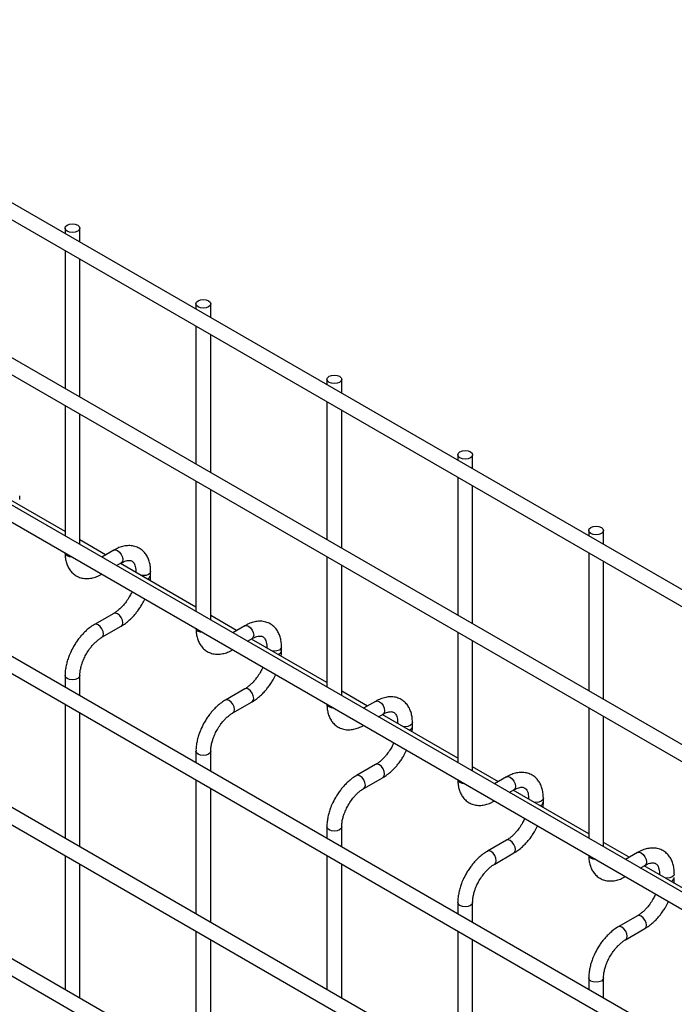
# Model space of a CAD drawing. Header units: inches. Extents: x 0.2 to 10.7, y 0.2 to 8.
# Tile 18 of 24: x 9.428 to 9.87, y 6.338 to 7.002. Entities that reach past the tile are written whole.
import ezdxf

# ---------------------------------------------------------------- set-up
doc = ezdxf.new("R2010")
doc.units = ezdxf.units.IN
doc.header["$MEASUREMENT"] = 0

msp = doc.modelspace()

# ---------------------------------------------------------------- linework, layer by layer
for p, q in [((10.51251, 6.24983), (7.4229, 8.03342)), ((7.4179, 8.02476), (10.50751, 6.24117)), ((10.51251, 6.14521), (7.4229, 7.9288)), ((7.4179, 7.92014), (10.50751, 6.13655)), ((7.4179, 7.82063), (10.50751, 6.03703)), ((10.40461, 6.10798), (7.52444, 7.77067)), ((10.51251, 5.94362), (7.4229, 7.72722)), ((7.4179, 7.71856), (10.50751, 5.93496)), ((10.51251, 5.84156), (7.4229, 7.62515)), ((7.4179, 7.61649), (10.50751, 5.8329)), ((10.51251, 5.73949), (7.4229, 7.52309)), ((7.4179, 7.51443), (10.50751, 5.73083)), ((9.45894, 6.86163), (9.45894, 6.85804)), ((9.46894, 6.85227), (9.46894, 6.86163)), ((9.45894, 6.8465), (9.45894, 6.75342)), ((9.46894, 6.74765), (9.46894, 6.84072)), ((9.54733, 6.81061), (9.54733, 6.80702)), ((9.55733, 6.80125), (9.55733, 6.81061)), ((9.54733, 6.79547), (9.54733, 6.7024)), ((9.55733, 6.69663), (9.55733, 6.7897)), ((9.63571, 6.75958), (9.63571, 6.75599)), ((9.64571, 6.75022), (9.64571, 6.75958)), ((9.45894, 6.74188), (9.45894, 6.65391)), ((9.63571, 6.74445), (9.63571, 6.65137)), ((9.64571, 6.6456), (9.64571, 6.73867)), ((9.46894, 6.64814), (9.46894, 6.73611)), ((9.7241, 6.70855), (9.7241, 6.70497)), ((9.7341, 6.69919), (9.7341, 6.70855)), ((9.7241, 6.69342), (9.7241, 6.60035)), ((9.45894, 6.65692), (9.40794, 6.68636)), ((9.54733, 6.69085), (9.54733, 6.60288)), ((9.7341, 6.59458), (9.7341, 6.68765)), ((9.42832, 6.67838), (9.42832, 6.68098)), ((9.55733, 6.59711), (9.55733, 6.68508)), ((9.81249, 6.65753), (9.81249, 6.65394)), ((9.82249, 6.64817), (9.82249, 6.65753)), ((9.48633, 6.64111), (9.46894, 6.65115)), ((9.49186, 6.64431), (9.48372, 6.6396)), ((9.63571, 6.63983), (9.63571, 6.55186)), ((9.81249, 6.6424), (9.81249, 6.54932)), ((9.49372, 6.63383), (9.49686, 6.63565)), ((9.54733, 6.6059), (9.49633, 6.63534)), ((9.64571, 6.54608), (9.64571, 6.63405)), ((9.82249, 6.54355), (9.82249, 6.63662)), ((9.50671, 6.62996), (9.50671, 6.62934)), ((9.50686, 6.62926), (9.50671, 6.62995)), ((9.51671, 6.62736), (9.51671, 6.62996)), ((9.49186, 6.60164), (9.47887, 6.59414)), ((9.57472, 6.59008), (9.55733, 6.60012)), ((9.48387, 6.58548), (9.49686, 6.59298)), ((9.58025, 6.59328), (9.57211, 6.58858)), ((9.7241, 6.5888), (9.7241, 6.50083)), ((9.58211, 6.5828), (9.58525, 6.58462)), ((9.63571, 6.55487), (9.58472, 6.58431)), ((9.7341, 6.49506), (9.7341, 6.58303)), ((9.5951, 6.57893), (9.5951, 6.57832)), ((9.59525, 6.57823), (9.5951, 6.57893)), ((9.6051, 6.57633), (9.6051, 6.57893)), ((9.45894, 6.55961), (9.45894, 6.55184)), ((9.46894, 6.54607), (9.46894, 6.55961)), ((9.58025, 6.55062), (9.56726, 6.54312)), ((9.6631, 6.53906), (9.64571, 6.5491)), ((9.45894, 6.54029), (9.45894, 6.44977)), ((9.57226, 6.53445), (9.58525, 6.54196)), ((9.66864, 6.54225), (9.66049, 6.53755)), ((9.46894, 6.444), (9.46894, 6.53452)), ((9.6705, 6.53178), (9.67364, 6.53359)), ((9.7241, 6.50385), (9.67311, 6.53329)), ((9.81249, 6.53778), (9.81249, 6.44981)), ((9.68349, 6.52791), (9.68349, 6.52729)), ((9.68364, 6.5272), (9.68349, 6.5279)), ((9.69349, 6.5253), (9.69349, 6.52791)), ((9.82249, 6.44403), (9.82249, 6.532)), ((9.54733, 6.50859), (9.54733, 6.50082)), ((9.55733, 6.49504), (9.55733, 6.50859)), ((9.66864, 6.49959), (9.65565, 6.49209)), ((9.75149, 6.48803), (9.7341, 6.49807)), ((9.54733, 6.48927), (9.54733, 6.39875)), ((9.66065, 6.48343), (9.67364, 6.49093)), ((9.75703, 6.49123), (9.74888, 6.48653)), ((9.55733, 6.39298), (9.55733, 6.4835)), ((9.75888, 6.48075), (9.76203, 6.48257)), ((9.81249, 6.45282), (9.76149, 6.48226)), ((9.77188, 6.47688), (9.77188, 6.47627)), ((9.77203, 6.47618), (9.77188, 6.47688)), ((9.78188, 6.47428), (9.78188, 6.47688)), ((9.63571, 6.45756), (9.63571, 6.44979)), ((9.64571, 6.44402), (9.64571, 6.45756)), ((9.75703, 6.44857), (9.74404, 6.44106)), ((9.83988, 6.43701), (9.82249, 6.44705)), ((9.74904, 6.4324), (9.76203, 6.4399)), ((9.84542, 6.4402), (9.83727, 6.4355)), ((9.45894, 6.43823), (9.45894, 6.34771)), ((9.63571, 6.43824), (9.63571, 6.34772)), ((9.46894, 6.34193), (9.46894, 6.43245)), ((9.64571, 6.34195), (9.64571, 6.43247)), ((9.84727, 6.42973), (9.85042, 6.43154)), ((9.90088, 6.40179), (9.84988, 6.43123)), ((9.86026, 6.42586), (9.86026, 6.42524)), ((9.86041, 6.42515), (9.86026, 6.42585)), ((9.7241, 6.40654), (9.7241, 6.39876)), ((9.7341, 6.39299), (9.7341, 6.40654)), ((9.84542, 6.39754), (9.83243, 6.39004)), ((9.54733, 6.3872), (9.54733, 6.29668)), ((9.7241, 6.38722), (9.7241, 6.2967)), ((9.83742, 6.38138), (9.85042, 6.38888)), ((9.55733, 6.29091), (9.55733, 6.38143)), ((9.7341, 6.29092), (9.7341, 6.38145)), ((9.81249, 6.35551), (9.81249, 6.34774)), ((9.82249, 6.34197), (9.82249, 6.35551))]:
    msp.add_line(p, q)
at = {"flags": 128}
for points in [[(9.46747, 6.86367), (9.46856, 6.86274), (9.46894, 6.86163), (9.46856, 6.86053), (9.46747, 6.85959), (9.46585, 6.85896), (9.46394, 6.85874), (9.46202, 6.85896), (9.4604, 6.85959), (9.45932, 6.86053), (9.45894, 6.86163), (9.45932, 6.86274), (9.4604, 6.86367), (9.46202, 6.8643), (9.46394, 6.86452), (9.46585, 6.8643), (9.46747, 6.86367)], [(9.55586, 6.81265), (9.55694, 6.81171), (9.55733, 6.81061), (9.55694, 6.8095), (9.55586, 6.80856), (9.55424, 6.80794), (9.55233, 6.80772), (9.55041, 6.80794), (9.54879, 6.80856), (9.54771, 6.8095), (9.54733, 6.81061), (9.54771, 6.81171), (9.54879, 6.81265), (9.55041, 6.81327), (9.55233, 6.81349), (9.55424, 6.81327), (9.55586, 6.81265)], [(9.64425, 6.76162), (9.64533, 6.76068), (9.64571, 6.75958), (9.64533, 6.75848), (9.64425, 6.75754), (9.64263, 6.75691), (9.64071, 6.75669), (9.6388, 6.75691), (9.63718, 6.75754), (9.63609, 6.75848), (9.63571, 6.75958), (9.63609, 6.76068), (9.63718, 6.76162), (9.6388, 6.76225), (9.64071, 6.76247), (9.64263, 6.76225), (9.64425, 6.76162)], [(9.73264, 6.7106), (9.73372, 6.70966), (9.7341, 6.70855), (9.73372, 6.70745), (9.73264, 6.70651), (9.73102, 6.70589), (9.7291, 6.70567), (9.72719, 6.70589), (9.72557, 6.70651), (9.72448, 6.70745), (9.7241, 6.70855), (9.72448, 6.70966), (9.72557, 6.7106), (9.72719, 6.71122), (9.7291, 6.71144), (9.73102, 6.71122), (9.73264, 6.7106)], [(9.82103, 6.65957), (9.82211, 6.65863), (9.82249, 6.65753), (9.82211, 6.65642), (9.82103, 6.65549), (9.8194, 6.65486), (9.81749, 6.65464), (9.81558, 6.65486), (9.81395, 6.65549), (9.81287, 6.65642), (9.81249, 6.65753), (9.81287, 6.65863), (9.81395, 6.65957), (9.81558, 6.6602), (9.81749, 6.66042), (9.8194, 6.6602), (9.82103, 6.65957)], [(9.4604, 6.6405), (9.45932, 6.64144), (9.45895, 6.64236)], [(9.46361, 6.63966), (9.46202, 6.63988), (9.4604, 6.6405)], [(9.49186, 6.64431), (9.49301, 6.64453), (9.49436, 6.64406)], [(9.49436, 6.64406), (9.49572, 6.64297), (9.49686, 6.64142), (9.49763, 6.63965), (9.4979, 6.63793), (9.49763, 6.63653), (9.49686, 6.63565), (9.49686, 6.63565)], [(9.51671, 6.62995), (9.51633, 6.62885), (9.51525, 6.62792), (9.51362, 6.62729), (9.51171, 6.62707), (9.51049, 6.62716)], [(9.49688, 6.59299), (9.49763, 6.59386), (9.4979, 6.59527), (9.49763, 6.59699), (9.49686, 6.59876), (9.49572, 6.6003), (9.49436, 6.60139), (9.49301, 6.60186), (9.49187, 6.60165)], [(9.48137, 6.59389), (9.48002, 6.59436), (9.47887, 6.59414), (9.47886, 6.59413)], [(9.48386, 6.58548), (9.48387, 6.58548), (9.48464, 6.58636), (9.48491, 6.58777), (9.48464, 6.58949), (9.48387, 6.59125), (9.48272, 6.5928), (9.48137, 6.59389)], [(9.58025, 6.59328), (9.5814, 6.5935), (9.58275, 6.59303)], [(9.58275, 6.59303), (9.58411, 6.59194), (9.58525, 6.59039), (9.58602, 6.58863), (9.58629, 6.58691), (9.58602, 6.5855), (9.58525, 6.58462), (9.58525, 6.58462)], [(9.54879, 6.58948), (9.54771, 6.59041), (9.54734, 6.59133)], [(9.552, 6.58864), (9.55041, 6.58885), (9.54879, 6.58948)], [(9.6051, 6.57892), (9.60472, 6.57783), (9.60363, 6.57689), (9.60201, 6.57627), (9.6001, 6.57605), (9.59888, 6.57613)], [(9.46894, 6.55962), (9.46894, 6.55961), (9.46856, 6.55851), (9.46747, 6.55757), (9.46585, 6.55695), (9.46394, 6.55673), (9.46202, 6.55695), (9.4604, 6.55757), (9.45932, 6.55851), (9.45894, 6.55961), (9.45894, 6.55963)], [(9.58527, 6.54196), (9.58602, 6.54284), (9.58629, 6.54424), (9.58602, 6.54596), (9.58525, 6.54773), (9.58411, 6.54928), (9.58275, 6.55037), (9.5814, 6.55084), (9.58026, 6.55062)], [(9.56976, 6.54287), (9.56841, 6.54334), (9.56726, 6.54312), (9.56724, 6.54311)], [(9.57225, 6.53445), (9.57226, 6.53445), (9.57303, 6.53534), (9.5733, 6.53674), (9.57303, 6.53846), (9.57226, 6.54023), (9.57111, 6.54178), (9.56976, 6.54287)], [(9.63718, 6.53845), (9.63609, 6.53939), (9.63572, 6.54031)], [(9.66864, 6.54225), (9.66979, 6.54248), (9.67114, 6.54201)], [(9.67114, 6.54201), (9.67249, 6.54092), (9.67364, 6.53937), (9.67441, 6.5376), (9.67468, 6.53588), (9.67441, 6.53448), (9.67364, 6.53359), (9.67364, 6.53359)], [(9.64039, 6.53761), (9.6388, 6.53783), (9.63718, 6.53845)], [(9.69349, 6.52789), (9.69311, 6.5268), (9.69202, 6.52587), (9.6904, 6.52524), (9.68849, 6.52502), (9.68727, 6.52511)], [(9.55733, 6.5086), (9.55733, 6.50859), (9.55694, 6.50748), (9.55586, 6.50655), (9.55424, 6.50592), (9.55233, 6.5057), (9.55041, 6.50592), (9.54879, 6.50655), (9.54771, 6.50748), (9.54733, 6.50859), (9.54733, 6.5086)], [(9.67366, 6.49094), (9.67441, 6.49181), (9.67468, 6.49322), (9.67441, 6.49494), (9.67364, 6.4967), (9.67249, 6.49825), (9.67114, 6.49934), (9.66979, 6.49981), (9.66865, 6.4996)], [(9.65815, 6.49184), (9.6568, 6.49231), (9.65565, 6.49209), (9.65563, 6.49208)], [(9.66064, 6.48342), (9.66065, 6.48343), (9.66141, 6.48431), (9.66168, 6.48572), (9.66141, 6.48744), (9.66065, 6.4892), (9.6595, 6.49075), (9.65815, 6.49184)], [(9.72557, 6.48743), (9.72448, 6.48836), (9.72411, 6.48928)], [(9.72878, 6.48659), (9.72719, 6.4868), (9.72557, 6.48743)], [(9.75703, 6.49123), (9.75818, 6.49145), (9.75953, 6.49098)], [(9.75953, 6.49098), (9.76088, 6.48989), (9.76203, 6.48834), (9.7628, 6.48658), (9.76307, 6.48486), (9.7628, 6.48345), (9.76203, 6.48257), (9.76203, 6.48257)], [(9.78188, 6.47687), (9.7815, 6.47578), (9.78041, 6.47484), (9.77879, 6.47422), (9.77688, 6.474), (9.77566, 6.47408)], [(9.64571, 6.45757), (9.64571, 6.45756), (9.64533, 6.45646), (9.64425, 6.45552), (9.64263, 6.4549), (9.64071, 6.45468), (9.6388, 6.4549), (9.63718, 6.45552), (9.63609, 6.45646), (9.63571, 6.45756), (9.63571, 6.45758)], [(9.76205, 6.43991), (9.7628, 6.44079), (9.76307, 6.44219), (9.7628, 6.44391), (9.76203, 6.44568), (9.76088, 6.44723), (9.75953, 6.44832), (9.75818, 6.44879), (9.75704, 6.44857)], [(9.74654, 6.44082), (9.74518, 6.44129), (9.74404, 6.44106), (9.74402, 6.44106)], [(9.74903, 6.4324), (9.74904, 6.4324), (9.7498, 6.43329), (9.75007, 6.43469), (9.7498, 6.43641), (9.74904, 6.43818), (9.74789, 6.43972), (9.74654, 6.44082)], [(9.84542, 6.4402), (9.84657, 6.44043), (9.84792, 6.43996)], [(9.84792, 6.43996), (9.84927, 6.43886), (9.85042, 6.43732), (9.85118, 6.43555), (9.85145, 6.43383), (9.85118, 6.43243), (9.85042, 6.43154), (9.85042, 6.43154)], [(9.81395, 6.4364), (9.81287, 6.43734), (9.8125, 6.43825)], [(9.81717, 6.43556), (9.81558, 6.43577), (9.81395, 6.4364)], [(9.87026, 6.42584), (9.86988, 6.42475), (9.8688, 6.42382), (9.86718, 6.42319), (9.86526, 6.42297), (9.86405, 6.42306)], [(9.7341, 6.40655), (9.7341, 6.40654), (9.73372, 6.40543), (9.73264, 6.4045), (9.73102, 6.40387), (9.7291, 6.40365), (9.72719, 6.40387), (9.72557, 6.4045), (9.72448, 6.40543), (9.7241, 6.40654), (9.7241, 6.40655)], [(9.85043, 6.38889), (9.85118, 6.38976), (9.85145, 6.39117), (9.85118, 6.39289), (9.85042, 6.39465), (9.84927, 6.3962), (9.84792, 6.39729), (9.84657, 6.39776), (9.84543, 6.39754)], [(9.83493, 6.38979), (9.83357, 6.39026), (9.83243, 6.39004), (9.83241, 6.39003)], [(9.83742, 6.38137), (9.83743, 6.38138), (9.83819, 6.38226), (9.83846, 6.38367), (9.83819, 6.38539), (9.83743, 6.38715), (9.83628, 6.3887), (9.83493, 6.38979)], [(9.82249, 6.35552), (9.82249, 6.35551), (9.82211, 6.35441), (9.82103, 6.35347), (9.8194, 6.35284), (9.81749, 6.35262), (9.81558, 6.35284), (9.81395, 6.35347), (9.81287, 6.35441), (9.81249, 6.35551), (9.81249, 6.35553)]]:
    msp.add_lwpolyline(points, dxfattribs=at)
for centre in [(9.51364, 6.62795), (9.60203, 6.57693), (9.69042, 6.5259), (9.77881, 6.47488), (9.8672, 6.42385)]:
    msp.add_arc(centre, 0.00313, 283.61486, 348.73138)
for points, knots in [([(9.51667, 6.62994), (9.51667, 6.63068), (9.51667, 6.63253), (9.51621, 6.63531), (9.51533, 6.63825), (9.51397, 6.64095), (9.51212, 6.64332), (9.50975, 6.64528), (9.50686, 6.6467), (9.50363, 6.64739), (9.50027, 6.64734), (9.49696, 6.64663), (9.49413, 6.64558), (9.49247, 6.64459), (9.49187, 6.64424)], [0, 0, 0, 0, 0.055891, 0.138867, 0.222826, 0.307399, 0.392678, 0.479776, 0.571102, 0.670205, 0.761479, 0.854858, 0.948417, 1, 1, 1, 1]), ([(9.45898, 6.64256), (9.45898, 6.64183), (9.45898, 6.64), (9.45943, 6.63722), (9.4603, 6.63427), (9.46166, 6.63156), (9.4635, 6.62918), (9.46586, 6.6272), (9.46875, 6.62576), (9.47197, 6.62506), (9.47533, 6.62508), (9.47865, 6.62578), (9.48152, 6.62683), (9.48323, 6.62783), (9.48386, 6.62821)], [0, 0, 0, 0, 0.054697, 0.137511, 0.221311, 0.305727, 0.390838, 0.477724, 0.568752, 0.667443, 0.758472, 0.851633, 0.945048, 1, 1, 1, 1]), ([(9.49686, 6.63563), (9.49739, 6.63592), (9.49854, 6.63655), (9.50015, 6.6371), (9.50163, 6.63737), (9.50287, 6.63733), (9.5039, 6.63704), (9.50471, 6.63651), (9.5055, 6.63554), (9.50615, 6.63418), (9.50657, 6.63233), (9.50676, 6.63088), (9.50671, 6.62999), (9.5067, 6.62995)], [0, 0, 0, 0, 0.076686, 0.165037, 0.254932, 0.348995, 0.454249, 0.590794, 0.696654, 0.797635, 0.896956, 0.995312, 1, 1, 1, 1]), ([(9.51646, 6.62371), (9.51657, 6.6246), (9.51673, 6.62583), (9.51668, 6.627), (9.51667, 6.62734)], [0, 0, 0, 0, 0.714053, 1, 1, 1, 1]), ([(9.5023, 6.61276), (9.50161, 6.61164), (9.50064, 6.61006), (9.49901, 6.60794), (9.49757, 6.60627), (9.4958, 6.60452), (9.49396, 6.603), (9.49262, 6.60204), (9.49195, 6.6017), (9.49187, 6.60166)], [0, 0, 0, 0, 0.233946, 0.329093, 0.484887, 0.643376, 0.809607, 0.978684, 1, 1, 1, 1]), ([(9.50408, 6.6163), (9.50398, 6.61605), (9.50347, 6.61485), (9.50282, 6.61368), (9.5023, 6.61276)], [0, 0, 0, 0, 0.208039, 1, 1, 1, 1]), ([(9.49686, 6.59304), (9.49732, 6.5933), (9.4988, 6.5941), (9.50114, 6.5959), (9.50375, 6.59825), (9.50591, 6.60059), (9.50779, 6.60292), (9.50943, 6.60524), (9.51119, 6.60805), (9.51219, 6.6101), (9.51277, 6.61129)], [0, 0, 0, 0, 0.071982, 0.230009, 0.376763, 0.510502, 0.614264, 0.732866, 0.84542, 1, 1, 1, 1]), ([(9.47888, 6.59408), (9.47845, 6.59385), (9.477, 6.59307), (9.47469, 6.5913), (9.47205, 6.58894), (9.46987, 6.5866), (9.46798, 6.58426), (9.46629, 6.58191), (9.46524, 6.58017), (9.46471, 6.5793)], [0, 0, 0, 0, 0.0778655, 0.2648252, 0.4390147, 0.5990005, 0.7209984, 0.8593082, 1, 1, 1, 1]), ([(9.60506, 6.57892), (9.60506, 6.57966), (9.60506, 6.5815), (9.6046, 6.58428), (9.60372, 6.58723), (9.60236, 6.58992), (9.60051, 6.5923), (9.59814, 6.59426), (9.59524, 6.59568), (9.59202, 6.59637), (9.58866, 6.59632), (9.58534, 6.5956), (9.58252, 6.59456), (9.58085, 6.59357), (9.58026, 6.59322)], [0, 0, 0, 0, 0.055891, 0.138867, 0.222826, 0.307399, 0.392678, 0.479776, 0.571102, 0.670205, 0.761479, 0.854858, 0.948417, 1, 1, 1, 1]), ([(9.54737, 6.59153), (9.54737, 6.5908), (9.54737, 6.58897), (9.54782, 6.5862), (9.54869, 6.58324), (9.55005, 6.58054), (9.55189, 6.57815), (9.55424, 6.57618), (9.55713, 6.57474), (9.56035, 6.57403), (9.56372, 6.57406), (9.56703, 6.57475), (9.56991, 6.5758), (9.57162, 6.57681), (9.57225, 6.57718)], [0, 0, 0, 0, 0.0546972, 0.1375114, 0.2213111, 0.3057267, 0.3908379, 0.4777237, 0.5687525, 0.6674428, 0.7584725, 0.8516333, 0.9450485, 1, 1, 1, 1]), ([(9.58525, 6.5846), (9.58578, 6.58489), (9.58693, 6.58553), (9.58853, 6.58607), (9.59001, 6.58634), (9.59125, 6.58631), (9.59229, 6.58601), (9.5931, 6.58549), (9.59389, 6.58452), (9.59454, 6.58316), (9.59495, 6.58131), (9.59515, 6.57985), (9.59509, 6.57897), (9.59509, 6.57893)], [0, 0, 0, 0, 0.0766862, 0.1650368, 0.2549323, 0.3489948, 0.4542489, 0.5907939, 0.696654, 0.7976353, 0.8969559, 0.9953119, 1, 1, 1, 1]), ([(9.46471, 6.5793), (9.46395, 6.57788), (9.46287, 6.57588), (9.46159, 6.57283), (9.46065, 6.57021), (9.45979, 6.5671), (9.45921, 6.5639), (9.45892, 6.56137), (9.45897, 6.55998), (9.45898, 6.55963)], [0, 0, 0, 0, 0.221268, 0.311483, 0.460164, 0.612945, 0.775445, 0.943585, 1, 1, 1, 1]), ([(9.47337, 6.5743), (9.47407, 6.57542), (9.47504, 6.577), (9.47667, 6.57913), (9.47812, 6.58081), (9.47989, 6.58257), (9.48174, 6.58409), (9.4831, 6.58507), (9.48378, 6.58542), (9.48386, 6.58546)], [0, 0, 0, 0, 0.233338, 0.328238, 0.483641, 0.641755, 0.807615, 0.976339, 1, 1, 1, 1]), ([(9.46895, 6.55962), (9.46897, 6.56036), (9.46901, 6.56189), (9.46946, 6.56449), (9.47012, 6.56699), (9.47095, 6.56931), (9.47195, 6.57169), (9.47285, 6.57334), (9.47337, 6.5743)], [0, 0, 0, 0, 0.171377, 0.354378, 0.535542, 0.668658, 0.807018, 1, 1, 1, 1]), ([(9.60485, 6.57269), (9.60496, 6.57357), (9.60512, 6.57481), (9.60507, 6.57598), (9.60506, 6.57631)], [0, 0, 0, 0, 0.714053, 1, 1, 1, 1]), ([(9.59069, 6.56174), (9.59, 6.56061), (9.58903, 6.55904), (9.5874, 6.55692), (9.58596, 6.55525), (9.58419, 6.55349), (9.58235, 6.55198), (9.58101, 6.55102), (9.58033, 6.55067), (9.58026, 6.55064)], [0, 0, 0, 0, 0.233946, 0.329093, 0.484887, 0.643376, 0.809607, 0.978684, 1, 1, 1, 1]), ([(9.58524, 6.54202), (9.58571, 6.54227), (9.58719, 6.54308), (9.58952, 6.54487), (9.59214, 6.54722), (9.59429, 6.54956), (9.59618, 6.55189), (9.59782, 6.55422), (9.59958, 6.55702), (9.60058, 6.55907), (9.60115, 6.56026)], [0, 0, 0, 0, 0.071982, 0.230009, 0.376763, 0.510502, 0.614264, 0.732866, 0.84542, 1, 1, 1, 1]), ([(9.59247, 6.56528), (9.59236, 6.56503), (9.59186, 6.56382), (9.59121, 6.56266), (9.59069, 6.56174)], [0, 0, 0, 0, 0.208039, 1, 1, 1, 1]), ([(9.56727, 6.54305), (9.56684, 6.54282), (9.56539, 6.54204), (9.56308, 6.54027), (9.56044, 6.53792), (9.55826, 6.53557), (9.55637, 6.53324), (9.55468, 6.53088), (9.55363, 6.52915), (9.5531, 6.52827)], [0, 0, 0, 0, 0.0778655, 0.2648252, 0.4390147, 0.5990005, 0.7209984, 0.8593082, 1, 1, 1, 1]), ([(9.63576, 6.54051), (9.63576, 6.53978), (9.63576, 6.53794), (9.6362, 6.53517), (9.63708, 6.53222), (9.63844, 6.52951), (9.64028, 6.52712), (9.64263, 6.52515), (9.64552, 6.52371), (9.64874, 6.52301), (9.6521, 6.52303), (9.65542, 6.52373), (9.65829, 6.52478), (9.66001, 6.52578), (9.66064, 6.52615)], [0, 0, 0, 0, 0.0546972, 0.1375114, 0.2213111, 0.3057267, 0.3908379, 0.4777237, 0.5687525, 0.6674428, 0.7584725, 0.8516333, 0.9450485, 1, 1, 1, 1]), ([(9.69345, 6.52789), (9.69345, 6.52863), (9.69344, 6.53048), (9.69299, 6.53326), (9.69211, 6.5362), (9.69074, 6.5389), (9.6889, 6.54127), (9.68653, 6.54323), (9.68363, 6.54465), (9.68041, 6.54534), (9.67705, 6.54529), (9.67373, 6.54458), (9.67091, 6.54353), (9.66924, 6.54254), (9.66865, 6.54219)], [0, 0, 0, 0, 0.055891, 0.138867, 0.222826, 0.307399, 0.392678, 0.479776, 0.571102, 0.670205, 0.761479, 0.854858, 0.948417, 1, 1, 1, 1]), ([(9.56176, 6.52327), (9.56245, 6.52439), (9.56343, 6.52598), (9.56506, 6.5281), (9.5665, 6.52978), (9.56828, 6.53155), (9.57013, 6.53307), (9.57149, 6.53404), (9.57217, 6.53439), (9.57225, 6.53443)], [0, 0, 0, 0, 0.233338, 0.328238, 0.483641, 0.641755, 0.807615, 0.976339, 1, 1, 1, 1]), ([(9.67364, 6.53358), (9.67417, 6.53387), (9.67532, 6.5345), (9.67692, 6.53504), (9.6784, 6.53531), (9.67964, 6.53528), (9.68068, 6.53499), (9.68149, 6.53446), (9.68228, 6.53349), (9.68293, 6.53213), (9.68334, 6.53028), (9.68354, 6.52882), (9.68348, 6.52794), (9.68348, 6.5279)], [0, 0, 0, 0, 0.076686, 0.165037, 0.254932, 0.348995, 0.454249, 0.590794, 0.696654, 0.797635, 0.896956, 0.995312, 1, 1, 1, 1]), ([(9.5531, 6.52827), (9.55233, 6.52685), (9.55126, 6.52486), (9.54997, 6.52181), (9.54904, 6.51919), (9.54818, 6.51608), (9.54759, 6.51288), (9.54731, 6.51035), (9.54736, 6.50895), (9.54737, 6.5086)], [0, 0, 0, 0, 0.221268, 0.311483, 0.460164, 0.612945, 0.775445, 0.943585, 1, 1, 1, 1]), ([(9.55734, 6.5086), (9.55736, 6.50934), (9.5574, 6.51087), (9.55784, 6.51347), (9.55851, 6.51597), (9.55933, 6.51829), (9.56034, 6.52066), (9.56124, 6.52231), (9.56176, 6.52327)], [0, 0, 0, 0, 0.171377, 0.354378, 0.535542, 0.668658, 0.807018, 1, 1, 1, 1]), ([(9.69324, 6.52166), (9.69335, 6.52255), (9.6935, 6.52378), (9.69346, 6.52495), (9.69345, 6.52529)], [0, 0, 0, 0, 0.714053, 1, 1, 1, 1]), ([(9.68086, 6.51425), (9.68075, 6.514), (9.68025, 6.5128), (9.67959, 6.51163), (9.67908, 6.51071)], [0, 0, 0, 0, 0.208039, 1, 1, 1, 1]), ([(9.67908, 6.51071), (9.67839, 6.50959), (9.67741, 6.50801), (9.67579, 6.50589), (9.67435, 6.50422), (9.67258, 6.50246), (9.67074, 6.50095), (9.66939, 6.49999), (9.66872, 6.49965), (9.66865, 6.49961)], [0, 0, 0, 0, 0.233946, 0.329093, 0.484887, 0.643376, 0.809607, 0.978684, 1, 1, 1, 1]), ([(9.67363, 6.49099), (9.6741, 6.49124), (9.67558, 6.49205), (9.67791, 6.49385), (9.68052, 6.4962), (9.68268, 6.49853), (9.68457, 6.50086), (9.68621, 6.50319), (9.68797, 6.506), (9.68897, 6.50805), (9.68954, 6.50924)], [0, 0, 0, 0, 0.071982, 0.230009, 0.376763, 0.510502, 0.614264, 0.732866, 0.84542, 1, 1, 1, 1]), ([(9.78184, 6.47687), (9.78183, 6.47761), (9.78183, 6.47945), (9.78138, 6.48223), (9.78049, 6.48518), (9.77913, 6.48787), (9.77728, 6.49025), (9.77492, 6.4922), (9.77202, 6.49363), (9.7688, 6.49431), (9.76543, 6.49427), (9.76212, 6.49355), (9.7593, 6.49251), (9.75763, 6.49152), (9.75704, 6.49117)], [0, 0, 0, 0, 0.055891, 0.138867, 0.222826, 0.307399, 0.392678, 0.479776, 0.571102, 0.670205, 0.761479, 0.854858, 0.948417, 1, 1, 1, 1]), ([(9.65566, 6.49203), (9.65523, 6.4918), (9.65378, 6.49102), (9.65147, 6.48925), (9.64883, 6.48689), (9.64665, 6.48454), (9.64476, 6.48221), (9.64306, 6.47986), (9.64202, 6.47812), (9.64149, 6.47724)], [0, 0, 0, 0, 0.077866, 0.264825, 0.439015, 0.599, 0.720998, 0.859308, 1, 1, 1, 1]), ([(9.72414, 6.48948), (9.72414, 6.48875), (9.72414, 6.48692), (9.72459, 6.48415), (9.72547, 6.48119), (9.72682, 6.47849), (9.72867, 6.4761), (9.73102, 6.47413), (9.73391, 6.47269), (9.73713, 6.47198), (9.74049, 6.47201), (9.74381, 6.4727), (9.74668, 6.47375), (9.74839, 6.47476), (9.74903, 6.47513)], [0, 0, 0, 0, 0.054697, 0.137511, 0.221311, 0.305727, 0.390838, 0.477724, 0.568752, 0.667443, 0.758472, 0.851633, 0.945048, 1, 1, 1, 1]), ([(9.65015, 6.47224), (9.65084, 6.47337), (9.65182, 6.47495), (9.65345, 6.47708), (9.65489, 6.47876), (9.65667, 6.48052), (9.65851, 6.48204), (9.65987, 6.48302), (9.66056, 6.48337), (9.66064, 6.48341)], [0, 0, 0, 0, 0.233338, 0.328238, 0.483641, 0.641755, 0.807615, 0.976339, 1, 1, 1, 1]), ([(9.76203, 6.48255), (9.76256, 6.48284), (9.76371, 6.48347), (9.76531, 6.48402), (9.76679, 6.48429), (9.76803, 6.48426), (9.76907, 6.48396), (9.76987, 6.48344), (9.77066, 6.48247), (9.77131, 6.48111), (9.77173, 6.47926), (9.77192, 6.4778), (9.77187, 6.47692), (9.77187, 6.47688)], [0, 0, 0, 0, 0.076686, 0.165037, 0.254932, 0.348995, 0.454249, 0.590794, 0.696654, 0.797635, 0.896956, 0.995312, 1, 1, 1, 1]), ([(9.64149, 6.47724), (9.64072, 6.47583), (9.63964, 6.47383), (9.63836, 6.47078), (9.63742, 6.46816), (9.63656, 6.46505), (9.63598, 6.46185), (9.6357, 6.45932), (9.63574, 6.45793), (9.63576, 6.45758)], [0, 0, 0, 0, 0.221268, 0.311483, 0.460164, 0.612945, 0.775445, 0.943585, 1, 1, 1, 1]), ([(9.78163, 6.47064), (9.78174, 6.47152), (9.78189, 6.47276), (9.78185, 6.47393), (9.78184, 6.47426)], [0, 0, 0, 0, 0.714053, 1, 1, 1, 1]), ([(9.64573, 6.45757), (9.64575, 6.45831), (9.64579, 6.45984), (9.64623, 6.46244), (9.6469, 6.46494), (9.64772, 6.46726), (9.64873, 6.46964), (9.64963, 6.47129), (9.65015, 6.47224)], [0, 0, 0, 0, 0.171377, 0.354378, 0.535542, 0.668658, 0.807018, 1, 1, 1, 1]), ([(9.76747, 6.45968), (9.76677, 6.45856), (9.7658, 6.45699), (9.76418, 6.45487), (9.76274, 6.45319), (9.76097, 6.45144), (9.75913, 6.44993), (9.75778, 6.44897), (9.75711, 6.44862), (9.75704, 6.44858)], [0, 0, 0, 0, 0.233946, 0.3290926, 0.4848865, 0.6433764, 0.8096067, 0.9786836, 1, 1, 1, 1]), ([(9.76925, 6.46322), (9.76914, 6.46297), (9.76863, 6.46177), (9.76798, 6.46061), (9.76747, 6.45968)], [0, 0, 0, 0, 0.208039, 1, 1, 1, 1]), ([(9.76202, 6.43997), (9.76249, 6.44022), (9.76397, 6.44103), (9.7663, 6.44282), (9.76891, 6.44517), (9.77107, 6.44751), (9.77295, 6.44984), (9.7746, 6.45217), (9.77636, 6.45497), (9.77735, 6.45702), (9.77793, 6.45821)], [0, 0, 0, 0, 0.071982, 0.230009, 0.376763, 0.510502, 0.614264, 0.732866, 0.84542, 1, 1, 1, 1]), ([(9.74405, 6.441), (9.74362, 6.44077), (9.74217, 6.43999), (9.73986, 6.43822), (9.73722, 6.43586), (9.73503, 6.43352), (9.73315, 6.43119), (9.73145, 6.42883), (9.73041, 6.4271), (9.72988, 6.42622)], [0, 0, 0, 0, 0.077866, 0.264825, 0.439015, 0.599, 0.720998, 0.859308, 1, 1, 1, 1]), ([(9.87022, 6.42584), (9.87022, 6.42658), (9.87022, 6.42843), (9.86977, 6.43121), (9.86888, 6.43415), (9.86752, 6.43685), (9.86567, 6.43922), (9.86331, 6.44118), (9.86041, 6.4426), (9.85719, 6.44329), (9.85382, 6.44324), (9.85051, 6.44253), (9.84768, 6.44148), (9.84602, 6.44049), (9.84543, 6.44014)], [0, 0, 0, 0, 0.055891, 0.138867, 0.222826, 0.307399, 0.392678, 0.479776, 0.571102, 0.670205, 0.761479, 0.854858, 0.948417, 1, 1, 1, 1]), ([(9.81253, 6.43846), (9.81253, 6.43773), (9.81253, 6.43589), (9.81298, 6.43312), (9.81386, 6.43017), (9.81521, 6.42746), (9.81705, 6.42507), (9.81941, 6.4231), (9.8223, 6.42166), (9.82552, 6.42096), (9.82888, 6.42098), (9.8322, 6.42168), (9.83507, 6.42272), (9.83678, 6.42373), (9.83742, 6.4241)], [0, 0, 0, 0, 0.054697, 0.137511, 0.221311, 0.305727, 0.390838, 0.477724, 0.568752, 0.667443, 0.758472, 0.851633, 0.945048, 1, 1, 1, 1]), ([(9.85041, 6.43153), (9.85095, 6.43182), (9.8521, 6.43245), (9.8537, 6.43299), (9.85518, 6.43326), (9.85642, 6.43323), (9.85746, 6.43294), (9.85826, 6.43241), (9.85905, 6.43144), (9.8597, 6.43008), (9.86012, 6.42823), (9.86031, 6.42677), (9.86026, 6.42589), (9.86026, 6.42585)], [0, 0, 0, 0, 0.076686, 0.165037, 0.254932, 0.348995, 0.454249, 0.590794, 0.696654, 0.797635, 0.896956, 0.995312, 1, 1, 1, 1]), ([(9.73854, 6.42122), (9.73923, 6.42234), (9.74021, 6.42393), (9.74184, 6.42605), (9.74328, 6.42773), (9.74505, 6.4295), (9.7469, 6.43102), (9.74826, 6.43199), (9.74895, 6.43234), (9.74903, 6.43238)], [0, 0, 0, 0, 0.233338, 0.328238, 0.483641, 0.641755, 0.807615, 0.976339, 1, 1, 1, 1]), ([(9.72988, 6.42622), (9.72911, 6.4248), (9.72803, 6.42281), (9.72675, 6.41976), (9.72581, 6.41714), (9.72495, 6.41403), (9.72437, 6.41083), (9.72409, 6.4083), (9.72413, 6.4069), (9.72414, 6.40655)], [0, 0, 0, 0, 0.221268, 0.311483, 0.460164, 0.612945, 0.775445, 0.943585, 1, 1, 1, 1]), ([(9.73412, 6.40655), (9.73413, 6.40729), (9.73417, 6.40882), (9.73462, 6.41141), (9.73529, 6.41392), (9.73611, 6.41623), (9.73712, 6.41861), (9.73802, 6.42026), (9.73854, 6.42122)], [0, 0, 0, 0, 0.171377, 0.354378, 0.535542, 0.668658, 0.807018, 1, 1, 1, 1]), ([(9.87001, 6.41961), (9.87013, 6.42049), (9.87028, 6.42173), (9.87024, 6.4229), (9.87022, 6.42324)], [0, 0, 0, 0, 0.714053, 1, 1, 1, 1]), ([(9.85585, 6.40866), (9.85516, 6.40754), (9.85419, 6.40596), (9.85256, 6.40384), (9.85113, 6.40217), (9.84936, 6.40041), (9.84752, 6.3989), (9.84617, 6.39794), (9.8455, 6.3976), (9.84542, 6.39756)], [0, 0, 0, 0, 0.233946, 0.329093, 0.484887, 0.643376, 0.809607, 0.978684, 1, 1, 1, 1]), ([(9.85041, 6.38894), (9.85087, 6.38919), (9.85236, 6.39), (9.85469, 6.3918), (9.8573, 6.39415), (9.85946, 6.39648), (9.86134, 6.39881), (9.86299, 6.40114), (9.86475, 6.40394), (9.86574, 6.406), (9.86632, 6.40719)], [0, 0, 0, 0, 0.071982, 0.230009, 0.376763, 0.510502, 0.614264, 0.732866, 0.84542, 1, 1, 1, 1]), ([(9.85764, 6.4122), (9.85753, 6.41195), (9.85702, 6.41075), (9.85637, 6.40958), (9.85585, 6.40866)], [0, 0, 0, 0, 0.208039, 1, 1, 1, 1]), ([(9.83243, 6.38998), (9.83201, 6.38975), (9.83056, 6.38897), (9.82824, 6.3872), (9.8256, 6.38484), (9.82342, 6.38249), (9.82153, 6.38016), (9.81984, 6.37781), (9.81879, 6.37607), (9.81827, 6.37519)], [0, 0, 0, 0, 0.077866, 0.264825, 0.439015, 0.599, 0.720998, 0.859308, 1, 1, 1, 1]), ([(9.82693, 6.37019), (9.82762, 6.37132), (9.8286, 6.3729), (9.83023, 6.37503), (9.83167, 6.37671), (9.83344, 6.37847), (9.83529, 6.37999), (9.83665, 6.38096), (9.83733, 6.38131), (9.83742, 6.38136)], [0, 0, 0, 0, 0.233338, 0.328238, 0.483641, 0.641755, 0.807615, 0.976339, 1, 1, 1, 1]), ([(9.81827, 6.37519), (9.8175, 6.37378), (9.81642, 6.37178), (9.81514, 6.36873), (9.8142, 6.36611), (9.81334, 6.363), (9.81276, 6.3598), (9.81247, 6.35727), (9.81252, 6.35588), (9.81253, 6.35553)], [0, 0, 0, 0, 0.221268, 0.311483, 0.460164, 0.612945, 0.775445, 0.943585, 1, 1, 1, 1]), ([(9.8225, 6.35552), (9.82252, 6.35626), (9.82256, 6.35779), (9.82301, 6.36039), (9.82368, 6.36289), (9.8245, 6.36521), (9.82551, 6.36759), (9.8264, 6.36923), (9.82693, 6.37019)], [0, 0, 0, 0, 0.171377, 0.354378, 0.535542, 0.668658, 0.807018, 1, 1, 1, 1])]:
    msp.add_open_spline(points, degree=3, knots=knots)

doc.saveas('drawing.dxf')
